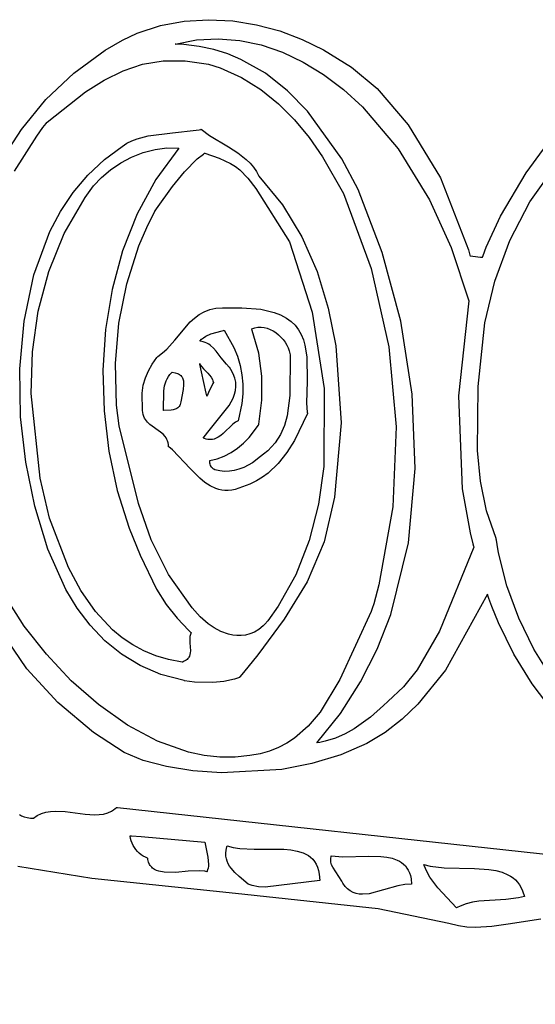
# Model space of a CAD drawing. Extents: x 21.3 to 51.6, y -34 to 34.1.
# Tile 72 of 117: x 38.5 to 39.5, y 6.1 to 8. Entities that reach past the tile are written whole.
import ezdxf

# ---------------------------------------------------------------- set-up
doc = ezdxf.new("R2010")
doc.units = 0

msp = doc.modelspace()

# ---------------------------------------------------------------- linework, layer by layer
at = {"layer": 'Layer 1', "color": 7, "linetype": 'CONTINUOUS'}
for p, q in [((38.816966, 7.999144), (38.862845, 8.007586)), ((38.862845, 8.007586), (38.909301, 8.010408)), ((38.909301, 8.010408), (38.955753, 8.007965)), ((38.955753, 8.007965), (39.001623, 8.000611)), ((38.743822, 7.971192), (38.772244, 7.98473)), ((38.772244, 7.98473), (38.816966, 7.999144)), ((39.001623, 8.000611), (39.046331, 7.988701)), ((39.046331, 7.988701), (39.089297, 7.972588)), ((38.710836, 7.952041), (38.743822, 7.971192)), ((38.845145, 7.963703), (38.88631, 7.971582)), ((38.845274, 7.963695), (38.845153, 7.963699)), ((38.845758, 7.963678), (38.845274, 7.963695)), ((38.846724, 7.963643), (38.845758, 7.963678)), ((38.86199, 7.962741), (38.846724, 7.963643)), ((38.88631, 7.971582), (38.927729, 7.97381)), ((38.927729, 7.97381), (38.96917, 7.970525)), ((38.96917, 7.970525), (39.010401, 7.961863)), ((39.089297, 7.972588), (39.129943, 7.952628)), ((38.65035, 7.907902), (38.710836, 7.952041)), ((38.891442, 7.959054), (38.86199, 7.962741)), ((38.919492, 7.952968), (38.891442, 7.959054)), ((38.946193, 7.944621), (38.919492, 7.952968)), ((38.971593, 7.934151), (38.946193, 7.944621)), ((39.010401, 7.961863), (39.051187, 7.947962)), ((39.051187, 7.947962), (39.091296, 7.928959)), ((39.129943, 7.952628), (39.184028, 7.919318)), ((38.782804, 7.924768), (38.822249, 7.931342)), ((38.822249, 7.931342), (38.864233, 7.931551)), ((38.864233, 7.931551), (38.909452, 7.924899)), ((39.018694, 7.907389), (38.971593, 7.934151)), ((39.091296, 7.928959), (39.130495, 7.904991)), ((38.596931, 7.856783), (38.65035, 7.907902)), ((38.70875, 7.894498), (38.745203, 7.912321)), ((38.745203, 7.912321), (38.782804, 7.924768)), ((38.909452, 7.924899), (38.931669, 7.917889)), ((38.931669, 7.917889), (38.972445, 7.899289)), ((39.061199, 7.873778), (39.018694, 7.907389)), ((39.184028, 7.919318), (39.23303, 7.878448)), ((38.672748, 7.871793), (38.70875, 7.894498)), ((38.972445, 7.899289), (39.009679, 7.876142)), ((39.130495, 7.904991), (39.168552, 7.876195)), ((38.599316, 7.813715), (38.672748, 7.871793)), ((39.009679, 7.876142), (39.043634, 7.848894)), ((39.099509, 7.834418), (39.061199, 7.873778)), ((39.168552, 7.876195), (39.205233, 7.842709)), ((39.23303, 7.878448), (39.293102, 7.808647)), ((38.550278, 7.79965), (38.596931, 7.856783)), ((39.043634, 7.848894), (39.074571, 7.817995)), ((39.165152, 7.742839), (39.099509, 7.834418)), ((39.205233, 7.842709), (39.273536, 7.762216)), ((38.597237, 7.811042), (38.598781, 7.813036)), ((38.598781, 7.813036), (38.599168, 7.813533)), ((38.599168, 7.813533), (38.599265, 7.813658)), ((38.599265, 7.813658), (38.599297, 7.813699)), ((39.074571, 7.817995), (39.102755, 7.783894)), ((38.51009, 7.73747), (38.550278, 7.79965)), ((38.579268, 7.786776), (38.591132, 7.803024)), ((38.591132, 7.803024), (38.597237, 7.811042)), ((38.839885, 7.792818), (38.885836, 7.797978)), ((38.885836, 7.797978), (38.891321, 7.799004)), ((38.891321, 7.799004), (38.894031, 7.799568)), ((38.894031, 7.799568), (38.894704, 7.799715)), ((38.894704, 7.799715), (38.895041, 7.799789)), ((38.895041, 7.799789), (38.895125, 7.799808)), ((38.895134, 7.799808), (38.911261, 7.787916)), ((39.293102, 7.808647), (39.354753, 7.706391)), ((38.536405, 7.71916), (38.579268, 7.786776)), ((38.752265, 7.772998), (38.761921, 7.777823)), ((38.761921, 7.777823), (38.7721, 7.781719)), ((38.7721, 7.781719), (38.793724, 7.787241)), ((38.793724, 7.787241), (38.839885, 7.792818)), ((38.911261, 7.787916), (38.947514, 7.765909)), ((39.102755, 7.783894), (39.128447, 7.747037)), ((38.709678, 7.742103), (38.74321, 7.767117)), ((38.74321, 7.767117), (38.752265, 7.772998)), ((38.761681, 7.746358), (38.783915, 7.755109)), ((38.783915, 7.755109), (38.806978, 7.761122)), ((38.806978, 7.761122), (38.82948, 7.763983)), ((38.852077, 7.763699), (38.808139, 7.703409)), ((38.82948, 7.763983), (38.852077, 7.763699)), ((38.947514, 7.765909), (38.965419, 7.754443)), ((39.273536, 7.762216), (39.333542, 7.664608)), ((39.519571, 7.716519), (39.55269, 7.761414)), ((38.677486, 7.711785), (38.709678, 7.742103)), ((38.740648, 7.735224), (38.761681, 7.746358)), ((38.862899, 7.718225), (38.887532, 7.74297)), ((38.887532, 7.74297), (38.899622, 7.752363)), ((38.899622, 7.752363), (38.901098, 7.753346)), ((38.901098, 7.753346), (38.901833, 7.75382)), ((38.901833, 7.75382), (38.902016, 7.753936)), ((38.902016, 7.753936), (38.902062, 7.753965)), ((38.902085, 7.753973), (38.929778, 7.744608)), ((38.929778, 7.744608), (38.951606, 7.734223)), ((38.965419, 7.754443), (38.981867, 7.741691)), ((38.981867, 7.741691), (38.98922, 7.734615)), ((39.128447, 7.747037), (39.168742, 7.676199)), ((39.19669, 7.684289), (39.165152, 7.742839)), ((38.703668, 7.707228), (38.721186, 7.722062)), ((38.721186, 7.722062), (38.740648, 7.735224)), ((38.839861, 7.690251), (38.862899, 7.718225)), ((38.951606, 7.734223), (38.960885, 7.72831)), ((38.960885, 7.72831), (38.969376, 7.721737)), ((38.969376, 7.721737), (38.984899, 7.706066)), ((38.98922, 7.734615), (38.99582, 7.726954)), ((38.99582, 7.726954), (39.001537, 7.718623)), ((39.001537, 7.718623), (39.006242, 7.709534)), ((39.526695, 7.660282), (39.574214, 7.728033)), ((38.649366, 7.678347), (38.677486, 7.711785)), ((38.688463, 7.691078), (38.703668, 7.707228)), ((38.808139, 7.703409), (38.772306, 7.637341)), ((38.984899, 7.706066), (38.999983, 7.686129)), ((39.006242, 7.709534), (39.051603, 7.654459)), ((39.354753, 7.706391), (39.408497, 7.568152)), ((39.470384, 7.633278), (39.519571, 7.716519)), ((38.672424, 7.668934), (38.688463, 7.691078)), ((38.809109, 7.64725), (38.839861, 7.690251)), ((38.999983, 7.686129), (39.064577, 7.583837)), ((39.243115, 7.563428), (39.19669, 7.684289)), ((38.625121, 7.642129), (38.649366, 7.678347)), ((38.632248, 7.599601), (38.672424, 7.668934)), ((39.168742, 7.676199), (39.221785, 7.532586)), ((39.333542, 7.664608), (39.375199, 7.572695)), ((38.60455, 7.603473), (38.625121, 7.642129)), ((38.790663, 7.611322), (38.806252, 7.64288)), ((38.806252, 7.64288), (38.806304, 7.642961)), ((38.806304, 7.642961), (38.806537, 7.643323)), ((38.806537, 7.643323), (38.809109, 7.64725)), ((39.051603, 7.654459), (39.088628, 7.593072)), ((39.488345, 7.586417), (39.526695, 7.660282)), ((38.772306, 7.637341), (38.744407, 7.566598)), ((39.442826, 7.5734), (39.470384, 7.633278)), ((38.775703, 7.576061), (38.790663, 7.611322)), ((38.573635, 7.520206), (38.60455, 7.603473)), ((38.602442, 7.526585), (38.632248, 7.599601)), ((39.088628, 7.593072), (39.117751, 7.526639)), ((39.459358, 7.508404), (39.488345, 7.586417)), ((38.744407, 7.566598), (38.724268, 7.492288)), ((38.752156, 7.503145), (38.775703, 7.576061)), ((39.064577, 7.583837), (39.10849, 7.448873)), ((39.375199, 7.572695), (39.409018, 7.470644)), ((39.408497, 7.568152), (39.411377, 7.558237)), ((39.436741, 7.557709), (39.442826, 7.5734)), ((39.27853, 7.431097), (39.243115, 7.563428)), ((39.411377, 7.558237), (39.411732, 7.556987)), ((39.411732, 7.556987), (39.411798, 7.556754)), ((39.41181, 7.556753), (39.41191, 7.556741)), ((39.41191, 7.556741), (39.412395, 7.556684)), ((39.412395, 7.556684), (39.417273, 7.55611)), ((39.417273, 7.55611), (39.431657, 7.554416)), ((39.431657, 7.554416), (39.435324, 7.553985)), ((39.435324, 7.553985), (39.435404, 7.553975)), ((39.435415, 7.553997), (39.435441, 7.554073)), ((39.435441, 7.554073), (39.43555, 7.554386)), ((39.43555, 7.554386), (39.436741, 7.557709)), ((39.221785, 7.532586), (39.255583, 7.38218)), ((38.555024, 7.431272), (38.573635, 7.520206)), ((38.582358, 7.450553), (38.602442, 7.526585)), ((39.117751, 7.526639), (39.13941, 7.456423)), ((38.724268, 7.492288), (38.71172, 7.415514)), ((38.737105, 7.427497), (38.752156, 7.503145)), ((39.439933, 7.428206), (39.459358, 7.508404)), ((38.901063, 7.449517), (38.911613, 7.453639)), ((38.911613, 7.453639), (38.923234, 7.456125)), ((38.923234, 7.456125), (38.935884, 7.456769)), ((38.935884, 7.456769), (38.973626, 7.457138)), ((38.973626, 7.457138), (39.009888, 7.454036)), ((39.009888, 7.454036), (39.035227, 7.447917)), ((39.13941, 7.456423), (39.154041, 7.383691)), ((39.409018, 7.470644), (39.389268, 7.288075)), ((38.571345, 7.372168), (38.582358, 7.450553)), ((38.874304, 7.429689), (38.882562, 7.437305)), ((38.882562, 7.437305), (38.891431, 7.443993)), ((38.891431, 7.443993), (38.901063, 7.449517)), ((39.035227, 7.447917), (39.047336, 7.443243)), ((39.047336, 7.443243), (39.059018, 7.43731)), ((39.059018, 7.43731), (39.068255, 7.430819)), ((39.10849, 7.448873), (39.131713, 7.301879)), ((38.547122, 7.339397), (38.555024, 7.431272)), ((38.71172, 7.415514), (38.706589, 7.337384)), ((38.730549, 7.349665), (38.737105, 7.427497)), ((38.844308, 7.394668), (38.874304, 7.429689)), ((38.992355, 7.416476), (38.998298, 7.418527)), ((38.992395, 7.416365), (38.992363, 7.416449)), ((38.992459, 7.416197), (38.992395, 7.416365)), ((38.993466, 7.413506), (38.992459, 7.416197)), ((38.998298, 7.418527), (39.004311, 7.419604)), ((39.004311, 7.419604), (39.010342, 7.419771)), ((39.010342, 7.419771), (39.016337, 7.41909)), ((39.016337, 7.41909), (39.022241, 7.417627)), ((39.022241, 7.417627), (39.028, 7.415445)), ((39.028, 7.415445), (39.033561, 7.412607)), ((39.068255, 7.430819), (39.075998, 7.423276)), ((39.075998, 7.423276), (39.082372, 7.414799)), ((39.082372, 7.414799), (39.087501, 7.405506)), ((39.300392, 7.291316), (39.27853, 7.431097)), ((39.427168, 7.30568), (39.439933, 7.428206)), ((38.892354, 7.392866), (38.895674, 7.396453)), ((38.895674, 7.396453), (38.899595, 7.399569)), ((38.899595, 7.399569), (38.904018, 7.402268)), ((38.904018, 7.402268), (38.913976, 7.406631)), ((38.913976, 7.406631), (38.935589, 7.412716)), ((38.935589, 7.412716), (38.93821, 7.41336)), ((38.93821, 7.41336), (38.939499, 7.41368)), ((38.939499, 7.41368), (38.939539, 7.41369)), ((38.939581, 7.413694), (38.957881, 7.38098)), ((39.005942, 7.369926), (38.993466, 7.413506)), ((39.033561, 7.412607), (39.038868, 7.409177)), ((39.038868, 7.409177), (39.043868, 7.40522)), ((39.043868, 7.40522), (39.048507, 7.400799)), ((39.048507, 7.400799), (39.05273, 7.395977)), ((39.05273, 7.395977), (39.056484, 7.390819)), ((39.087501, 7.405506), (39.091512, 7.395516)), ((38.820702, 7.370237), (38.828983, 7.377733)), ((38.828983, 7.377733), (38.844308, 7.394668)), ((38.892489, 7.392851), (38.89242, 7.392858)), ((38.894684, 7.392578), (38.892489, 7.392851)), ((38.898841, 7.39172), (38.894684, 7.392578)), ((38.90271, 7.390477), (38.898841, 7.39172)), ((38.906316, 7.388882), (38.90271, 7.390477)), ((38.909685, 7.386968), (38.906316, 7.388882)), ((38.912843, 7.38477), (38.909685, 7.386968)), ((38.918629, 7.379652), (38.912843, 7.38477)), ((38.923879, 7.373797), (38.918629, 7.379652)), ((38.957881, 7.38098), (38.964692, 7.363862)), ((39.056484, 7.390819), (39.059715, 7.385388)), ((39.059715, 7.385388), (39.062367, 7.379748)), ((39.062367, 7.379748), (39.064388, 7.373963)), ((39.091512, 7.395516), (39.09453, 7.384947)), ((39.09453, 7.384947), (39.098089, 7.362549)), ((39.154041, 7.383691), (39.163963, 7.235733)), ((39.255583, 7.38218), (39.269643, 7.228442)), ((38.568754, 7.292096), (38.571345, 7.372168)), ((38.801228, 7.348961), (38.809903, 7.361289)), ((38.809903, 7.361289), (38.811076, 7.362792)), ((38.811076, 7.362792), (38.81167, 7.36354)), ((38.81167, 7.36354), (38.811745, 7.363633)), ((38.811745, 7.363633), (38.811782, 7.36368)), ((38.811804, 7.363703), (38.820702, 7.370237)), ((38.933595, 7.360951), (38.923879, 7.373797)), ((38.943637, 7.348379), (38.933595, 7.360951)), ((38.964692, 7.363862), (38.969882, 7.346321)), ((39.0119, 7.325339), (39.005942, 7.369926)), ((39.064388, 7.373963), (39.065963, 7.366475)), ((39.065963, 7.366475), (39.065428, 7.28818)), ((39.098089, 7.362549), (39.098807, 7.316028)), ((38.548333, 7.247305), (38.547122, 7.339397)), ((38.73249, 7.270198), (38.730549, 7.349665)), ((38.79393, 7.33603), (38.801228, 7.348961)), ((38.892353, 7.349809), (38.893497, 7.347565)), ((38.89237, 7.349729), (38.892354, 7.349804)), ((38.892619, 7.348611), (38.89237, 7.349729)), ((38.895856, 7.334048), (38.892619, 7.348611)), ((38.893497, 7.347565), (38.89641, 7.343368)), ((38.89641, 7.343368), (38.899934, 7.339419)), ((38.899934, 7.339419), (38.90777, 7.331586)), ((38.949296, 7.342866), (38.943637, 7.348379)), ((38.949342, 7.342804), (38.949318, 7.342837)), ((38.94939, 7.342737), (38.949342, 7.342804)), ((38.949486, 7.342604), (38.94939, 7.342737)), ((38.952346, 7.338362), (38.949486, 7.342604)), ((38.969882, 7.346321), (38.973409, 7.328419)), ((38.706589, 7.337384), (38.708705, 7.259001)), ((38.784049, 7.308068), (38.788154, 7.322424)), ((38.788154, 7.322424), (38.79393, 7.33603)), ((38.827804, 7.316442), (38.829797, 7.320736)), ((38.829797, 7.320736), (38.832224, 7.324817)), ((38.832224, 7.324817), (38.835124, 7.328653)), ((38.835124, 7.328653), (38.838539, 7.332214)), ((38.838539, 7.332214), (38.839478, 7.333058)), ((38.839478, 7.333058), (38.839538, 7.33311)), ((38.839578, 7.333144), (38.8452, 7.332325)), ((38.8452, 7.332325), (38.849834, 7.330926)), ((38.849834, 7.330926), (38.851805, 7.330023)), ((38.851805, 7.330023), (38.85356, 7.328994)), ((38.85356, 7.328994), (38.855109, 7.327843)), ((38.855109, 7.327843), (38.856461, 7.326577)), ((38.856461, 7.326577), (38.857627, 7.325203)), ((38.857627, 7.325203), (38.858617, 7.323725)), ((38.858617, 7.323725), (38.859441, 7.322151)), ((38.859441, 7.322151), (38.860109, 7.320486)), ((38.860109, 7.320486), (38.861019, 7.316907)), ((38.905049, 7.292682), (38.895856, 7.334048)), ((38.90777, 7.331586), (38.911226, 7.327759)), ((38.911226, 7.327759), (38.914339, 7.323588)), ((38.914339, 7.323588), (38.91691, 7.318944)), ((38.956869, 7.330007), (38.952346, 7.338362)), ((38.959894, 7.321824), (38.956869, 7.330007)), ((38.961543, 7.31381), (38.959894, 7.321824)), ((38.973409, 7.328419), (38.975226, 7.310218)), ((39.011835, 7.279745), (39.0119, 7.325339)), ((38.781761, 7.29289), (38.784049, 7.308068)), ((38.823352, 7.297751), (38.824955, 7.307337)), ((38.824955, 7.307337), (38.827804, 7.316442)), ((38.861417, 7.308925), (38.860458, 7.300166)), ((38.861019, 7.316907), (38.861428, 7.313037)), ((38.861428, 7.313037), (38.861417, 7.308925)), ((38.917668, 7.311431), (38.909395, 7.293965)), ((38.91691, 7.318944), (38.917931, 7.316405)), ((38.918623, 7.313447), (38.917668, 7.311431)), ((38.917931, 7.316405), (38.918742, 7.313699)), ((38.918716, 7.313643), (38.918623, 7.313447)), ((38.918738, 7.313689), (38.918716, 7.313643)), ((38.961194, 7.29828), (38.961936, 7.305963)), ((38.961936, 7.305963), (38.961543, 7.31381)), ((38.975226, 7.310218), (38.975289, 7.291781)), ((39.098807, 7.316028), (39.09768, 7.273531)), ((39.131713, 7.301879), (39.13084, 7.152358)), ((39.425753, 7.183122), (39.427168, 7.30568)), ((38.586242, 7.12955), (38.568754, 7.292096)), ((38.782781, 7.259683), (38.781761, 7.29289)), ((38.822908, 7.259531), (38.823352, 7.297751)), ((38.860458, 7.300166), (38.856242, 7.276199)), ((38.90611, 7.287907), (38.905049, 7.292682)), ((38.906213, 7.287442), (38.90611, 7.287907)), ((38.906237, 7.287334), (38.906213, 7.287442)), ((38.906482, 7.287816), (38.906258, 7.287343)), ((38.909395, 7.293965), (38.906482, 7.287816)), ((38.949295, 7.269152), (38.95679, 7.2834)), ((38.95679, 7.2834), (38.959439, 7.29076)), ((38.959439, 7.29076), (38.961194, 7.29828)), ((38.975289, 7.291781), (38.973554, 7.273171)), ((39.065428, 7.28818), (39.060491, 7.249444)), ((39.306158, 7.148106), (39.300392, 7.291316)), ((39.389268, 7.288075), (39.396324, 7.109314)), ((38.73764, 7.230347), (38.73249, 7.270198)), ((38.848706, 7.263654), (38.847038, 7.262746)), ((38.850262, 7.264747), (38.848706, 7.263654)), ((38.851689, 7.266042), (38.850262, 7.264747)), ((38.852967, 7.267559), (38.851689, 7.266042)), ((38.85408, 7.269316), (38.852967, 7.267559)), ((38.855009, 7.271329), (38.85408, 7.269316)), ((38.855736, 7.273617), (38.855009, 7.271329)), ((38.856242, 7.276199), (38.855736, 7.273617)), ((38.907747, 7.218117), (38.949295, 7.269152)), ((38.973554, 7.273171), (38.965963, 7.240089)), ((39.006243, 7.233146), (39.011835, 7.279745)), ((39.09768, 7.273531), (39.098934, 7.256164)), ((38.558304, 7.160248), (38.548333, 7.247305)), ((38.708705, 7.259001), (38.717896, 7.181472)), ((38.783279, 7.255581), (38.782781, 7.259683)), ((38.784101, 7.251823), (38.783279, 7.255581)), ((38.785222, 7.248383), (38.784101, 7.251823)), ((38.786613, 7.245231), (38.785222, 7.248383)), ((38.788249, 7.242343), (38.786613, 7.245231)), ((38.823022, 7.259546), (38.822936, 7.259534)), ((38.823372, 7.259591), (38.823022, 7.259546)), ((38.83765, 7.260354), (38.823372, 7.259591)), ((38.841542, 7.260954), (38.83765, 7.260354)), ((38.845276, 7.262006), (38.841542, 7.260954)), ((38.847038, 7.262746), (38.845276, 7.262006)), ((39.060491, 7.249444), (39.055268, 7.23102)), ((39.099294, 7.253967), (39.07457, 7.202298)), ((39.098934, 7.256164), (39.099249, 7.254244)), ((39.099249, 7.254244), (39.099291, 7.254008)), ((38.774651, 7.081062), (38.73764, 7.230347)), ((38.792151, 7.237244), (38.788249, 7.242343)), ((38.796714, 7.232869), (38.792151, 7.237244)), ((38.817352, 7.218244), (38.796714, 7.232869)), ((38.956062, 7.233335), (38.937632, 7.215707)), ((38.960896, 7.237062), (38.956062, 7.233335)), ((38.965963, 7.240089), (38.960896, 7.237062)), ((38.987126, 7.207854), (39.005174, 7.231456)), ((39.005174, 7.231456), (39.006145, 7.232989)), ((39.006145, 7.232989), (39.006205, 7.233085)), ((39.006205, 7.233085), (39.006236, 7.233133)), ((39.055268, 7.23102), (39.047606, 7.213546)), ((39.163963, 7.235733), (39.151006, 7.092885)), ((39.269643, 7.228442), (39.263469, 7.074832)), ((38.822049, 7.214217), (38.817352, 7.218244)), ((38.826137, 7.209606), (38.822049, 7.214217)), ((38.827887, 7.207013), (38.826137, 7.209606)), ((38.829405, 7.204193), (38.827887, 7.207013)), ((38.8993, 7.206758), (38.907747, 7.218117)), ((38.899432, 7.206694), (38.89932, 7.206744)), ((38.899655, 7.206594), (38.899432, 7.206694)), ((38.901419, 7.205859), (38.899655, 7.206594)), ((38.92796, 7.208267), (38.922758, 7.205642)), ((38.932894, 7.211694), (38.92796, 7.208267)), ((38.937632, 7.215707), (38.932894, 7.211694)), ((38.976509, 7.197101), (38.987126, 7.207854)), ((39.047606, 7.213546), (39.03705, 7.197262)), ((38.830665, 7.201118), (38.829405, 7.204193)), ((38.831641, 7.19776), (38.830665, 7.201118)), ((38.832305, 7.194094), (38.831641, 7.19776)), ((38.832632, 7.19009), (38.832305, 7.194094)), ((38.832724, 7.190026), (38.832656, 7.190072)), ((38.832859, 7.189932), (38.832724, 7.190026)), ((38.83394, 7.189167), (38.832859, 7.189932)), ((38.836091, 7.187562), (38.83394, 7.189167)), ((38.904837, 7.204718), (38.901419, 7.205859)), ((38.908118, 7.203991), (38.904837, 7.204718)), ((38.911269, 7.203652), (38.908118, 7.203991)), ((38.914299, 7.203675), (38.911269, 7.203652)), ((38.917219, 7.204032), (38.914299, 7.203675)), ((38.920035, 7.204696), (38.917219, 7.204032)), ((38.922758, 7.205642), (38.920035, 7.204696)), ((38.964972, 7.187375), (38.976509, 7.197101)), ((39.030546, 7.189642), (39.023148, 7.182409)), ((39.03705, 7.197262), (39.030546, 7.189642)), ((39.07457, 7.202298), (39.059952, 7.178842)), ((38.717896, 7.181472), (38.73399, 7.105903)), ((38.840362, 7.184073), (38.836091, 7.187562)), ((38.874378, 7.148102), (38.840362, 7.184073)), ((38.925933, 7.16684), (38.939576, 7.171997)), ((38.939576, 7.171997), (38.952625, 7.178925)), ((38.952625, 7.178925), (38.964972, 7.187375)), ((39.009422, 7.171231), (38.993956, 7.159325)), ((39.014801, 7.175593), (39.009422, 7.171231)), ((39.023148, 7.182409), (39.014801, 7.175593)), ((39.059952, 7.178842), (39.043176, 7.157692)), ((39.431696, 7.123845), (39.425753, 7.183122)), ((38.575743, 7.075846), (38.558304, 7.160248)), ((38.911799, 7.163348), (38.911798, 7.163667)), ((38.912136, 7.158514), (38.911799, 7.163348)), ((38.911803, 7.1637), (38.925933, 7.16684)), ((38.912576, 7.156286), (38.912136, 7.158514)), ((38.91324, 7.154183), (38.912576, 7.156286)), ((38.914158, 7.152207), (38.91324, 7.154183)), ((38.91536, 7.150356), (38.914158, 7.152207)), ((38.916878, 7.14863), (38.91536, 7.150356)), ((38.976852, 7.150073), (38.967874, 7.146684)), ((38.993956, 7.159325), (38.976852, 7.150073)), ((39.043176, 7.157692), (39.023751, 7.139388)), ((39.13084, 7.152358), (39.120303, 7.079619)), ((38.892519, 7.129611), (38.874378, 7.148102)), ((38.918742, 7.14703), (38.916878, 7.14863)), ((38.91893, 7.146957), (38.918789, 7.147012)), ((38.919492, 7.146742), (38.91893, 7.146957)), ((38.921749, 7.145939), (38.919492, 7.146742)), ((38.930887, 7.143607), (38.921749, 7.145939)), ((38.940144, 7.142611), (38.930887, 7.143607)), ((38.949445, 7.142856), (38.940144, 7.142611)), ((38.958713, 7.144246), (38.949445, 7.142856)), ((38.967874, 7.146684), (38.958713, 7.144246)), ((39.012892, 7.131472), (39.001186, 7.12447)), ((39.023751, 7.139388), (39.012892, 7.131472)), ((39.293283, 7.005486), (39.306158, 7.148106)), ((38.604077, 7.052905), (38.586242, 7.12955)), ((38.902206, 7.121549), (38.892519, 7.129611)), ((38.91243, 7.114776), (38.902206, 7.121549)), ((38.923287, 7.109667), (38.91243, 7.114776)), ((38.988572, 7.118449), (38.960607, 7.108061)), ((39.001186, 7.12447), (38.988572, 7.118449)), ((39.443381, 7.067082), (39.431696, 7.123845)), ((38.73399, 7.105903), (38.756815, 7.033398)), ((38.928983, 7.107853), (38.923287, 7.109667)), ((38.934872, 7.106595), (38.928983, 7.107853)), ((38.940968, 7.10594), (38.934872, 7.106595)), ((38.947281, 7.105934), (38.940968, 7.10594)), ((38.953823, 7.106626), (38.947281, 7.105934)), ((38.960607, 7.108061), (38.953823, 7.106626)), ((39.396324, 7.109314), (39.41169, 7.024383)), ((38.600763, 6.992998), (38.575743, 7.075846)), ((38.799306, 7.011107), (38.774651, 7.081062)), ((39.120303, 7.079619), (39.102464, 7.009812)), ((39.151006, 7.092885), (39.131345, 7.007192)), ((39.263469, 7.074832), (39.236567, 6.924811)), ((39.46179, 7.013717), (39.443381, 7.067082)), ((38.640138, 6.958191), (38.604077, 7.052905)), ((38.756815, 7.033398), (38.777929, 6.981479)), ((39.41169, 7.024383), (39.416886, 7.003818)), ((38.832527, 6.944314), (38.799306, 7.011107)), ((39.102464, 7.009812), (39.076899, 6.944126)), ((39.131345, 7.007192), (39.098521, 6.930812)), ((39.259225, 6.867477), (39.293283, 7.005486)), ((39.416886, 7.003818), (39.418272, 6.998724)), ((39.418272, 6.998724), (39.418625, 6.997453)), ((39.461805, 7.013645), (39.461799, 7.013687)), ((39.461823, 7.01352), (39.461805, 7.013645)), ((39.461859, 7.013269), (39.461823, 7.01352)), ((39.462003, 7.012265), (39.461859, 7.013269)), ((39.462297, 7.010257), (39.462003, 7.012265)), ((39.463547, 7.002232), (39.462297, 7.010257)), ((39.466401, 6.986207), (39.463547, 7.002232)), ((38.635427, 6.915484), (38.600763, 6.992998)), ((38.777929, 6.981479), (38.809277, 6.91623)), ((39.418735, 6.997011), (39.353022, 6.835666)), ((39.418625, 6.997453), (39.418713, 6.997136)), ((39.418713, 6.997136), (39.418735, 6.997056)), ((39.48238, 6.922706), (39.466401, 6.986207)), ((38.663849, 6.913972), (38.640138, 6.958191)), ((38.877666, 6.880711), (38.832527, 6.944314)), ((39.076899, 6.944126), (39.043181, 6.883747)), ((39.098521, 6.930812), (39.054943, 6.858857)), ((39.236567, 6.924811), (39.226545, 6.888272)), ((38.65702, 6.87991), (38.635427, 6.915484)), ((38.692006, 6.873576), (38.663849, 6.913972)), ((38.809277, 6.91623), (38.828027, 6.887135)), ((39.445073, 6.906626), (39.364283, 6.761101)), ((39.445223, 6.906483), (39.445073, 6.906626)), ((39.447938, 6.898566), (39.445223, 6.906483)), ((39.505241, 6.860772), (39.48238, 6.922706)), ((38.55555, 6.845355), (38.519731, 6.900951)), ((38.828027, 6.887135), (38.848828, 6.860614)), ((39.226545, 6.888272), (39.223831, 6.879212)), ((39.453651, 6.88283), (39.447938, 6.898566)), ((38.681797, 6.847086), (38.65702, 6.87991)), ((38.725105, 6.838302), (38.692006, 6.873576)), ((38.893048, 6.863536), (38.877666, 6.880711)), ((39.043181, 6.883747), (39.023132, 6.855919)), ((39.221673, 6.873748), (39.161624, 6.743138)), ((39.223831, 6.879212), (39.221673, 6.873748)), ((39.233457, 6.801458), (39.259225, 6.867477)), ((39.466204, 6.851779), (39.453651, 6.88283)), ((38.848828, 6.860614), (38.871679, 6.83683)), ((38.908686, 6.850057), (38.893048, 6.863536)), ((38.920021, 6.842301), (38.908686, 6.850057)), ((39.054943, 6.858857), (39.003925, 6.790105)), ((39.017778, 6.849234), (39.014546, 6.845768)), ((39.023132, 6.855919), (39.017778, 6.849234)), ((39.495711, 6.79162), (39.466204, 6.851779)), ((39.534428, 6.801223), (39.505241, 6.860772)), ((38.560627, 6.763445), (38.510385, 6.83688)), ((38.597849, 6.791334), (38.55555, 6.845355)), ((38.710016, 6.817487), (38.681797, 6.847086)), ((38.743662, 6.822992), (38.725105, 6.838302)), ((38.871679, 6.83683), (38.87468, 6.834058)), ((38.874448, 6.829259), (38.873734, 6.825307)), ((38.875687, 6.833142), (38.874448, 6.829259)), ((38.87468, 6.834058), (38.875435, 6.833372)), ((38.875435, 6.833372), (38.875624, 6.833201)), ((38.875624, 6.833201), (38.875672, 6.833158)), ((38.93322, 6.835227), (38.920021, 6.842301)), ((38.947921, 6.829854), (38.93322, 6.835227)), ((38.955722, 6.828124), (38.947921, 6.829854)), ((38.98039, 6.82829), (38.972002, 6.827215)), ((38.988884, 6.830556), (38.98039, 6.82829)), ((38.997438, 6.834139), (38.988884, 6.830556)), ((39.006007, 6.839167), (38.997438, 6.834139)), ((39.014546, 6.845768), (39.006007, 6.839167)), ((39.353022, 6.835666), (39.310332, 6.761297)), ((38.741936, 6.791585), (38.710016, 6.817487)), ((38.76364, 6.80945), (38.743662, 6.822992)), ((38.7851, 6.797837), (38.76364, 6.80945)), ((38.873734, 6.825307), (38.87344, 6.82131)), ((38.87344, 6.82131), (38.873697, 6.813285)), ((38.873697, 6.813285), (38.874662, 6.797812)), ((38.963765, 6.827202), (38.955722, 6.828124)), ((38.972002, 6.827215), (38.963765, 6.827202)), ((38.645614, 6.740554), (38.597849, 6.791334)), ((38.777813, 6.769852), (38.741936, 6.791585)), ((38.808105, 6.788317), (38.7851, 6.797837)), ((38.8737, 6.790766), (38.872494, 6.787503)), ((38.874388, 6.79421), (38.8737, 6.790766)), ((38.874662, 6.797812), (38.874388, 6.79421)), ((39.20144, 6.738099), (39.233457, 6.801458)), ((39.530891, 6.734543), (39.495711, 6.79162)), ((39.569385, 6.744877), (39.534428, 6.801223)), ((38.832717, 6.781051), (38.808105, 6.788317)), ((38.858996, 6.776202), (38.832717, 6.781051)), ((38.859069, 6.77622), (38.859029, 6.776204)), ((38.859149, 6.776252), (38.859069, 6.77622)), ((38.860389, 6.776775), (38.859149, 6.776252)), ((38.862676, 6.77788), (38.860389, 6.776775)), ((38.866521, 6.780308), (38.862676, 6.77788)), ((38.868105, 6.781624), (38.866521, 6.780308)), ((38.869482, 6.783005), (38.868105, 6.781624)), ((38.870663, 6.784448), (38.869482, 6.783005)), ((38.871663, 6.785948), (38.870663, 6.784448)), ((38.872494, 6.787503), (38.871663, 6.785948)), ((39.003925, 6.790105), (38.976663, 6.756548)), ((38.62, 6.698442), (38.560627, 6.763445)), ((38.817905, 6.752761), (38.777813, 6.769852)), ((38.862472, 6.740786), (38.817905, 6.752761)), ((38.976663, 6.756548), (38.969735, 6.748218)), ((39.310332, 6.761297), (39.284147, 6.728773)), ((39.364283, 6.761101), (39.311572, 6.695475)), ((38.697834, 6.69468), (38.645614, 6.740554)), ((38.862681, 6.740744), (38.862529, 6.740774)), ((38.863327, 6.740622), (38.862681, 6.740744)), ((38.882303, 6.738015), (38.863327, 6.740622)), ((38.917908, 6.7369), (38.882303, 6.738015)), ((38.938447, 6.738835), (38.917908, 6.7369)), ((38.958945, 6.743464), (38.938447, 6.738835)), ((38.968741, 6.747029), (38.958945, 6.743464)), ((38.968867, 6.747178), (38.968758, 6.747049)), ((38.969735, 6.748218), (38.968867, 6.747178)), ((39.161624, 6.743138), (39.123748, 6.680446)), ((39.162854, 6.677903), (39.20144, 6.738099)), ((39.571507, 6.681138), (39.530891, 6.734543)), ((39.284147, 6.728773), (39.253829, 6.70053)), ((38.688408, 6.641307), (38.62, 6.698442)), ((39.253829, 6.70053), (39.245552, 6.69316)), ((38.753496, 6.655378), (38.697834, 6.69468)), ((39.123748, 6.680446), (39.100755, 6.653238)), ((39.117384, 6.621372), (39.162854, 6.677903)), ((39.245552, 6.69316), (39.220608, 6.670355)), ((39.311572, 6.695475), (39.281537, 6.666624)), ((39.220608, 6.670355), (39.189324, 6.64802)), ((39.281537, 6.666624), (39.24882, 6.641246)), ((38.747092, 6.602877), (38.688408, 6.641307)), ((38.811586, 6.624312), (38.753496, 6.655378)), ((39.100755, 6.653238), (39.074264, 6.630116)), ((39.189324, 6.64802), (39.171691, 6.638285)), ((39.24882, 6.641246), (39.213249, 6.619962)), ((38.871092, 6.603148), (38.811586, 6.624312)), ((39.059519, 6.620399), (39.043676, 6.612076)), ((39.074264, 6.630116), (39.059519, 6.620399)), ((39.117356, 6.621338), (39.117384, 6.621372)), ((39.117397, 6.621343), (39.117356, 6.621338)), ((39.117559, 6.621363), (39.117397, 6.621343)), ((39.117882, 6.621403), (39.117559, 6.621363)), ((39.12304, 6.622155), (39.117882, 6.621403)), ((39.133215, 6.624192), (39.12304, 6.622155)), ((39.152936, 6.630174), (39.133215, 6.624192)), ((39.171691, 6.638285), (39.152936, 6.630174)), ((38.784072, 6.587505), (38.747092, 6.602877)), ((38.90106, 6.5968), (38.871092, 6.603148)), ((39.026659, 6.605273), (39.008394, 6.600113)), ((39.043676, 6.612076), (39.026659, 6.605273)), ((39.213249, 6.619962), (39.163786, 6.598303)), ((38.828652, 6.575611), (38.784072, 6.587505)), ((38.931002, 6.593551), (38.90106, 6.5968)), ((38.960791, 6.59361), (38.931002, 6.593551)), ((38.988806, 6.596722), (38.960791, 6.59361)), ((39.008394, 6.600113), (38.988806, 6.596722)), ((39.163786, 6.598303), (39.108088, 6.581446)), ((38.879191, 6.567569), (38.828652, 6.575611)), ((38.934047, 6.563757), (38.879191, 6.567569)), ((39.050137, 6.570319), (38.934047, 6.563757)), ((39.108088, 6.581446), (39.050137, 6.570319)), ((38.588465, 6.485422), (38.596924, 6.488033)), ((38.596924, 6.488033), (38.605749, 6.489547)), ((38.605749, 6.489547), (38.614873, 6.490143)), ((38.614873, 6.490143), (38.63375, 6.489284)), ((38.63375, 6.489284), (38.672138, 6.484328)), ((38.715778, 6.486672), (38.723257, 6.49005)), ((38.723257, 6.49005), (38.726785, 6.492246)), ((38.726785, 6.492246), (38.730162, 6.494811)), ((38.730162, 6.494811), (38.73179, 6.496238)), ((38.73179, 6.496238), (38.73259, 6.496989)), ((38.73259, 6.496989), (38.734559, 6.49682)), ((38.734559, 6.49682), (42.197966, 6.118936)), ((38.54617, 6.483486), (38.550369, 6.481163)), ((38.550369, 6.481163), (38.555286, 6.479235)), ((38.555286, 6.479235), (38.56097, 6.477731)), ((38.56097, 6.477731), (38.567473, 6.476677)), ((38.567473, 6.476677), (38.571047, 6.476327)), ((38.571047, 6.476327), (38.571975, 6.476259)), ((38.571975, 6.476259), (38.572445, 6.476228)), ((38.572445, 6.476228), (38.572681, 6.476213)), ((38.572681, 6.476213), (38.572912, 6.476203)), ((38.572912, 6.476203), (38.580439, 6.481538)), ((38.580439, 6.481538), (38.588465, 6.485422)), ((38.672138, 6.484328), (38.690576, 6.483065)), ((38.690576, 6.483065), (38.699371, 6.483356)), ((38.699371, 6.483356), (38.707794, 6.4845)), ((38.707794, 6.4845), (38.715778, 6.486672)), ((38.759025, 6.442779), (38.759019, 6.442848)), ((38.759048, 6.442501), (38.759025, 6.442779)), ((38.759029, 6.442864), (38.759118, 6.442856)), ((38.759099, 6.441946), (38.759048, 6.442501)), ((38.759789, 6.437484), (38.759099, 6.441946)), ((38.759118, 6.442856), (38.759555, 6.442818)), ((38.759555, 6.442818), (38.761419, 6.442655)), ((38.760948, 6.433027), (38.759789, 6.437484)), ((38.76255, 6.428625), (38.760948, 6.433027)), ((38.761419, 6.442655), (38.77988, 6.441042)), ((38.77988, 6.441042), (38.902077, 6.430365)), ((38.764567, 6.424328), (38.76255, 6.428625)), ((38.769737, 6.416254), (38.764567, 6.424328)), ((38.772835, 6.412577), (38.769737, 6.416254)), ((38.776238, 6.409208), (38.772835, 6.412577)), ((38.902077, 6.430365), (38.907805, 6.401892)), ((38.942634, 6.409348), (38.943215, 6.415275)), ((38.943215, 6.415275), (38.9446, 6.421601)), ((38.9446, 6.421601), (38.94508, 6.423248)), ((38.94508, 6.423248), (38.945111, 6.423352)), ((38.945111, 6.423352), (38.945127, 6.423404)), ((38.945133, 6.423419), (38.956746, 6.420077)), ((38.956746, 6.420077), (38.969409, 6.418043)), ((38.969409, 6.418043), (38.996926, 6.416717)), ((38.996926, 6.416717), (39.054016, 6.416757)), ((39.054016, 6.416757), (39.067319, 6.415603)), ((39.067319, 6.415603), (39.079755, 6.413392)), ((39.079755, 6.413392), (39.091084, 6.409828)), ((38.779919, 6.406196), (38.776238, 6.409208)), ((38.783849, 6.403592), (38.779919, 6.406196)), ((38.788003, 6.401446), (38.783849, 6.403592)), ((38.792352, 6.39981), (38.788003, 6.401446)), ((38.792386, 6.39958), (38.792359, 6.399766)), ((38.792501, 6.398843), (38.792386, 6.39958)), ((38.792762, 6.397408), (38.792501, 6.398843)), ((38.794209, 6.392152), (38.792762, 6.397408)), ((38.907805, 6.401892), (38.908953, 6.394856)), ((38.908953, 6.394856), (38.909303, 6.387786)), ((38.942797, 6.403787), (38.942634, 6.409348)), ((38.943645, 6.398558), (38.942797, 6.403787)), ((38.945117, 6.39363), (38.943645, 6.398558)), ((38.947155, 6.388968), (38.945117, 6.39363)), ((39.091084, 6.409828), (39.096259, 6.407446)), ((39.096259, 6.407446), (39.101066, 6.404616)), ((39.101066, 6.404616), (39.105478, 6.401299)), ((39.105478, 6.401299), (39.109463, 6.397459)), ((39.109463, 6.397459), (39.112991, 6.393059)), ((39.144091, 6.396927), (39.144247, 6.399515)), ((39.144191, 6.394399), (39.144091, 6.396927)), ((39.144527, 6.391925), (39.144191, 6.394399)), ((39.144247, 6.399515), (39.14468, 6.402168)), ((39.14468, 6.402168), (39.145006, 6.40352)), ((39.145006, 6.40352), (39.1451, 6.403861)), ((39.1451, 6.403861), (39.145124, 6.403946)), ((39.145137, 6.403974), (39.167195, 6.40245)), ((39.167195, 6.40245), (39.216318, 6.403667)), ((39.216318, 6.403667), (39.240416, 6.403069)), ((39.240416, 6.403069), (39.251699, 6.401738)), ((39.251699, 6.401738), (39.262225, 6.39944)), ((39.262225, 6.39944), (39.271807, 6.395967)), ((39.271807, 6.395967), (39.276186, 6.393724)), ((39.276186, 6.393724), (39.280261, 6.391109)), ((38.685495, 6.360833), (38.543029, 6.383793)), ((38.796264, 6.387636), (38.794209, 6.392152)), ((38.797506, 6.38564), (38.796264, 6.387636)), ((38.798883, 6.38381), (38.797506, 6.38564)), ((38.800391, 6.382139), (38.798883, 6.38381)), ((38.802024, 6.380622), (38.800391, 6.382139)), ((38.80564, 6.378023), (38.802024, 6.380622)), ((38.809689, 6.375962), (38.80564, 6.378023)), ((38.814127, 6.374388), (38.809689, 6.375962)), ((38.82399, 6.372502), (38.814127, 6.374388)), ((38.870154, 6.374388), (38.846435, 6.372366)), ((38.892326, 6.375344), (38.870154, 6.374388)), ((38.901949, 6.374414), (38.892326, 6.375344)), ((38.906241, 6.37342), (38.901949, 6.374414)), ((38.906619, 6.37433), (38.906434, 6.373875)), ((38.906968, 6.375239), (38.906619, 6.37433)), ((38.907584, 6.37705), (38.906968, 6.375239)), ((38.908513, 6.380652), (38.907584, 6.37705)), ((38.909072, 6.384229), (38.908513, 6.380652)), ((38.909303, 6.387786), (38.909072, 6.384229)), ((38.949697, 6.384541), (38.947155, 6.388968)), ((38.952684, 6.380315), (38.949697, 6.384541)), ((38.959753, 6.372335), (38.952684, 6.380315)), ((39.112991, 6.393059), (39.116033, 6.388062)), ((39.116033, 6.388062), (39.118559, 6.382432)), ((39.118559, 6.382432), (39.120539, 6.37613)), ((39.120539, 6.37613), (39.121942, 6.369121)), ((39.145824, 6.387119), (39.144527, 6.391925)), ((39.147817, 6.382469), (39.145824, 6.387119)), ((39.159449, 6.364602), (39.147817, 6.382469)), ((39.280261, 6.391109), (39.284006, 6.388097)), ((39.284006, 6.388097), (39.2874, 6.38466)), ((39.2874, 6.38466), (39.290419, 6.380772)), ((39.290419, 6.380772), (39.293039, 6.376408)), ((39.293039, 6.376408), (39.295239, 6.371542)), ((39.322909, 6.387309), (39.335172, 6.384119)), ((39.322929, 6.38725), (39.322913, 6.387296)), ((39.322961, 6.387158), (39.322929, 6.38725)), ((39.323487, 6.385692), (39.322961, 6.387158)), ((39.328489, 6.374294), (39.323487, 6.385692)), ((39.334737, 6.36342), (39.328489, 6.374294)), ((39.335172, 6.384119), (39.362056, 6.380878)), ((39.362056, 6.380878), (39.419946, 6.379866)), ((39.419946, 6.379866), (39.447922, 6.378044)), ((39.447922, 6.378044), (39.461005, 6.375917)), ((39.461005, 6.375917), (39.473232, 6.372643)), ((38.960976, 6.331573), (38.685495, 6.360833)), ((38.846435, 6.372366), (38.82399, 6.372502)), ((38.906291, 6.373534), (38.906267, 6.373477)), ((38.906339, 6.373648), (38.906291, 6.373534)), ((38.906434, 6.373875), (38.906339, 6.373648)), ((38.967883, 6.364766), (38.959753, 6.372335)), ((38.985407, 6.34981), (38.967883, 6.364766)), ((39.122908, 6.356754), (39.018026, 6.343863)), ((39.121942, 6.369121), (39.122908, 6.356754)), ((39.165154, 6.35553), (39.159449, 6.364602)), ((39.167352, 6.351639), (39.165154, 6.35553)), ((39.295239, 6.371542), (39.296994, 6.366147)), ((39.296994, 6.366147), (39.298281, 6.360197)), ((39.298281, 6.360197), (39.299298, 6.34981)), ((39.350045, 6.342872), (39.334737, 6.36342)), ((39.473232, 6.372643), (39.484413, 6.367968)), ((39.484413, 6.367968), (39.489553, 6.365026)), ((39.489553, 6.365026), (39.49436, 6.361638)), ((39.49436, 6.361638), (39.498811, 6.357774)), ((39.498811, 6.357774), (39.502882, 6.353402)), ((38.98553, 6.349765), (38.985438, 6.349798)), ((38.985896, 6.349632), (38.98553, 6.349765)), ((38.987367, 6.349118), (38.985896, 6.349632)), ((38.993315, 6.347324), (38.987367, 6.349118)), ((39.005503, 6.344909), (38.993315, 6.347324)), ((39.018026, 6.343863), (39.005503, 6.344909)), ((39.171779, 6.345475), (39.167352, 6.351639)), ((39.176571, 6.340506), (39.171779, 6.345475)), ((39.181699, 6.336639), (39.176571, 6.340506)), ((39.187135, 6.333782), (39.181699, 6.336639)), ((39.272988, 6.346307), (39.217953, 6.33139)), ((39.286432, 6.349006), (39.272988, 6.346307)), ((39.299298, 6.34981), (39.286432, 6.349006)), ((39.385407, 6.303976), (39.350045, 6.342872)), ((39.502882, 6.353402), (39.50655, 6.348489)), ((39.50655, 6.348489), (39.509791, 6.343004)), ((39.509791, 6.343004), (39.512581, 6.336916)), ((39.512581, 6.336916), (39.515963, 6.326199)), ((39.235169, 6.302511), (38.960976, 6.331573)), ((39.192852, 6.331841), (39.187135, 6.333782)), ((39.198821, 6.330724), (39.192852, 6.331841)), ((39.205012, 6.330338), (39.198821, 6.330724)), ((39.217953, 6.33139), (39.205012, 6.330338)), ((39.480235, 6.320256), (39.42869, 6.31701)), ((39.504649, 6.323294), (39.480235, 6.320256)), ((39.515963, 6.326199), (39.504649, 6.323294)), ((39.370793, 6.273986), (39.235169, 6.302511)), ((39.385518, 6.30404), (39.385435, 6.303991)), ((39.385848, 6.304234), (39.385518, 6.30404)), ((39.387178, 6.304991), (39.385848, 6.304234)), ((39.392627, 6.30775), (39.387178, 6.304991)), ((39.404085, 6.312077), (39.392627, 6.30775)), ((39.416158, 6.315066), (39.404085, 6.312077)), ((39.42869, 6.31701), (39.416158, 6.315066)), ((39.547792, 6.282628), (39.484681, 6.273128)), ((39.389222, 6.269437), (39.370793, 6.273986)), ((39.405692, 6.267112), (39.389222, 6.269437)), ((39.421851, 6.266329), (39.405692, 6.267112)), ((39.453494, 6.268292), (39.421851, 6.266329)), ((39.484681, 6.273128), (39.453494, 6.268292))]:
    msp.add_line(p, q, dxfattribs=at)

doc.saveas('drawing.dxf')
